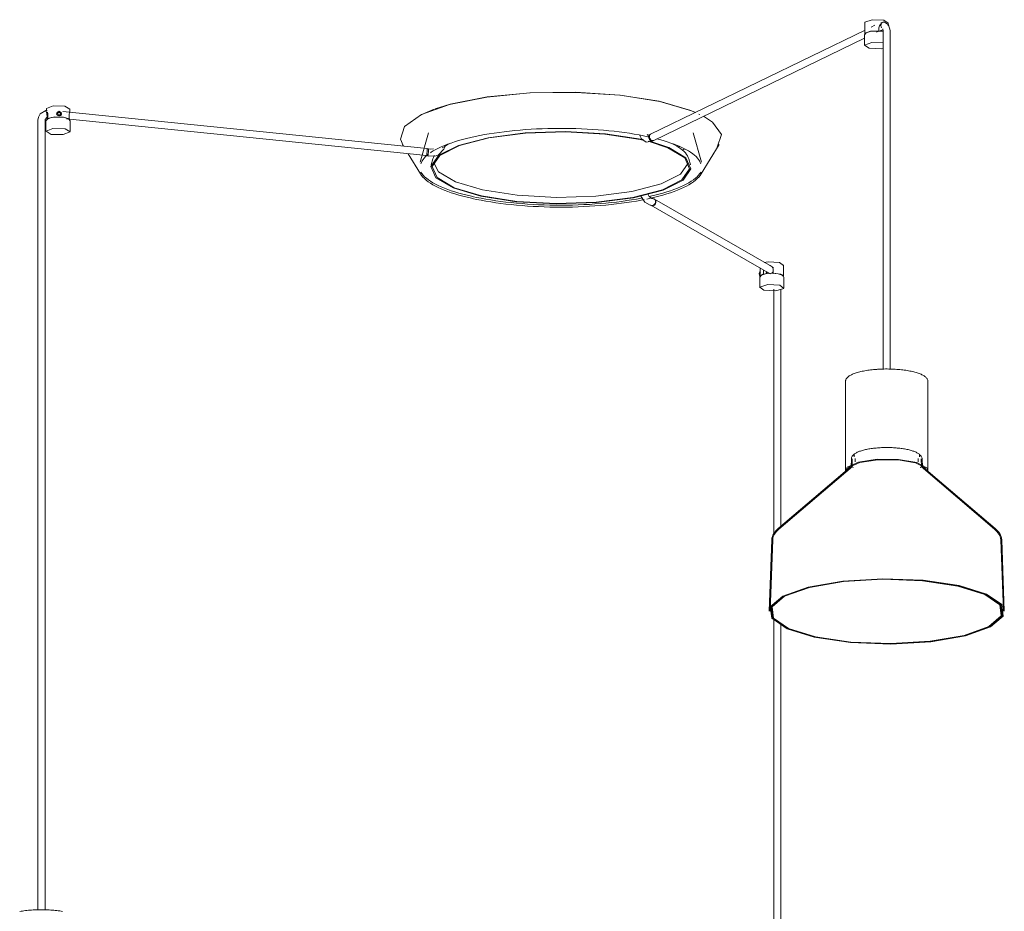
# Model space of a CAD drawing. Header units: millimetres. Extents: x -4228 to 3571, y -1135 to 7565.
# Tile 3 of 6: x -1174 to -336, y -574 to 185. Entities that reach past the tile are written whole.
import ezdxf

# ---------------------------------------------------------------- set-up
doc = ezdxf.new("R2010")
doc.units = ezdxf.units.MM
doc.layers.add('E-LITE-EQPM', color=7, linetype='Continuous', lineweight=20)

# ---------------------------------------------------------------- blocks, each defined once
blk = doc.blocks.new('68593-3L_ 68594-3L KOMBO200 - 64314-54-3L CONGA Black_White pendant lamp ø450-3L-747466-00 Isometrico PDF')
at = {"layer": 'E-LITE-EQPM', "color": 253, "lineweight": 15, "true_color": 0xaaaaaa}
for p, q in [((3496.59, 184.9), (3500.33, 182.32)), ((3480.66, 176.45), (3298.34, 87.9)), ((3480.42, 182.71), (3480.42, 173.1)), ((3489.12, 180.56), (3485.86, 178.98)), ((3492.54, 175.83), (3492.54, 178.38)), ((3495.66, 176.67), (3492.88, 175.49)), ((3495.88, 183.23), (3493.78, 182.34)), ((3497.36, 183.22), (3496.61, 183.33)), ((3496.89, 183.29), (3497.69, 182.93)), ((3500.43, 180.11), (3500.43, 182.71)), ((3300.96, 82.51), (3480.24, 169.58)), ((3480.14, 172.4), (3480.14, 163.28)), ((3490.56, 174.59), (3491.74, 175.16)), ((3491.84, 175.58), (3492.54, 175.83)), ((3496.15, 175.72), (3496.15, 170.3)), ((3496.15, 170.3), (3496.15, -112.12)), ((3502.15, 170.3), (3502.15, 175.72)), ((3502.15, -112.16), (3502.15, 170.3)), ((2784.34, 109.46), (2784.34, 107.72)), ((2784.51, 109.41), (2784.38, 109.7)), ((2804.35, 106.52), (2804.35, 109.46)), ((3305.63, 115.82), (3332.39, 108.05)), ((2777.59, 102.18), (2777.23, 99.7)), ((2783.34, 100.44), (2784.84, 102.1)), ((2785.14, 108.03), (2783.97, 108.11)), ((2784.81, 102.09), (2784.84, 102.1)), ((2784.81, 102.09), (2785.74, 102.03)), ((2785, 101.42), (2784.98, 102.09)), ((2785, 100.52), (2785, 101.42)), ((2785.74, 103.84), (2785.74, 101.28)), ((2785.74, 101.28), (2786.64, 101.26)), ((2793.33, 106.11), (2792.86, 104.54)), ((2793.76, 106.02), (2795.25, 107.03)), ((2794.33, 104.32), (2793.76, 106.02)), ((2795.11, 106.57), (2793.86, 105.72)), ((2794.09, 104.15), (2794.19, 103.86)), ((2794.33, 104.32), (2794.19, 103.86)), ((2795.25, 104.3), (2794.53, 104.32)), ((2795.11, 106.57), (2795.25, 107.03)), ((2796.58, 105.5), (2795.11, 106.57)), ((2795.25, 107.03), (2796.74, 105.95)), ((2795.97, 104.29), (2795.25, 104.3)), ((2796.17, 104.28), (2796.03, 103.82)), ((2796.03, 103.82), (2796.12, 104.1)), ((2796.74, 105.95), (2796.17, 104.28)), ((2796.72, 103.5), (2797.16, 104.95)), ((3108.27, 75.53), (2798.28, 107.23)), ((2801.5, 100.87), (3107.66, 69.56)), ((2803.07, 100.87), (2803.68, 100.86)), ((2803.68, 100.86), (2803.68, 103.41)), ((3104.49, 105.01), (3103.74, 104.65)), ((3333.2, 107.73), (3336.48, 106.37)), ((3340.2, 104.65), (3339.45, 105.01)), ((2777.23, 99.7), (2777.23, 94.28)), ((2777.23, 94.28), (2777.23, -572.29)), ((2783.23, 99.7), (2783.34, 100.44)), ((2783.23, 94.28), (2783.23, 99.7)), ((2783.23, -572.3), (2783.23, 94.28)), ((2784.05, 99.16), (2784.11, 99.53)), ((2784.05, 99.16), (2784.05, 90.04)), ((2804.64, 90.04), (2804.64, 99.16)), ((3109.3, 88.98), (3102.3, 63.96)), ((3295.94, 86.97), (3295.34, 87.59)), ((3296.35, 85.58), (3295.88, 85.68)), ((3295.94, 86.97), (3296.87, 87.17)), ((3298.3, 87.89), (3296.87, 87.17)), ((3297.67, 84.25), (3297.4, 84.97)), ((3298.3, 87.89), (3297.58, 87.53)), ((3341.64, 63.96), (3334.64, 88.98)), ((3087.21, 79.16), (3088.18, 77.58)), ((3108.26, 75.53), (3108.27, 75.53)), ((3109.46, 75.39), (3108.3, 75.52)), ((3108.3, 75.52), (3108.3, 75.52)), ((3108.34, 75.16), (3108.33, 75.44)), ((3110.76, 75), (3108.66, 75.48)), ((3109.46, 75.39), (3109.46, 75.39)), ((3122.86, 76.2), (3123.8, 78.63)), ((3294.66, 81.11), (3299.56, 81.81)), ((3299.18, 82.62), (3298.61, 83.01)), ((3299.8, 82.39), (3299.2, 82.61)), ((3299.56, 81.81), (3300.99, 82.53)), ((3300.41, 82.35), (3299.82, 82.38)), ((3300.28, 82.17), (3300.99, 82.53)), ((3300.96, 82.51), (3300.43, 82.35)), ((3322.99, 77.56), (3322.33, 76.78)), ((3327.23, 75.4), (3325.67, 74.28)), ((3341.45, 54.12), (3356.73, 79.16)), ((3092.1, 71.16), (3102.49, 54.12)), ((3107.31, 69.64), (3109.41, 69.15)), ((3107.62, 69.56), (3108.78, 69.43)), ((3107.63, 69.56), (3107.68, 69.68)), ((3107.72, 69.68), (3107.66, 69.56)), ((3107.7, 69.72), (3107.76, 69.99)), ((3107.79, 69.99), (3107.73, 69.72)), ((3107.73, 69.73), (3108.01, 69.95)), ((3107.76, 69.99), (3107.85, 70.48)), ((3107.88, 70.48), (3107.79, 69.99)), ((3107.85, 70.48), (3107.94, 71.1)), ((3107.97, 71.1), (3107.88, 70.48)), ((3107.95, 71.11), (3108.04, 71.83)), ((3108.06, 71.83), (3107.97, 71.11)), ((3108.04, 71.83), (3108.14, 72.6)), ((3108.14, 72.6), (3108.06, 71.83)), ((3108.07, 70.02), (3108.36, 70.41)), ((3108.28, 74.09), (3108.32, 74.69)), ((3108.32, 74.7), (3108.34, 75.15)), ((3108.41, 70.48), (3108.55, 70.74)), ((3113.11, 66.75), (3111.69, 61.7)), ((3332.25, 61.7), (3330.83, 66.75)), ((3298.06, 27.33), (3299.5, 27.04)), ((3298.25, 27.52), (3298.62, 27.32)), ((3298.55, 27.36), (3399.92, -30.92)), ((3300.72, 32.91), (3299.28, 33.21)), ((3299.39, 27.06), (3299.66, 27.02)), ((3299.66, 27.02), (3299.4, 27.05)), ((3300.12, 27.02), (3299.67, 27.02)), ((3299.69, 27.02), (3300.12, 27.03)), ((3300.86, 27.19), (3300.14, 27.02)), ((3300.79, 27.22), (3300.28, 27.04)), ((3300.72, 32.91), (3301.14, 32.77)), ((3301.23, 27.51), (3300.89, 27.28)), ((3301.47, 32.61), (3301.09, 32.81)), ((3402.91, -25.71), (3301.54, 32.56)), ((3302.55, 28.73), (3302.12, 28.08)), ((3302.46, 30.49), (3302.43, 29.72)), ((3302.81, 29.46), (3302.55, 28.73)), ((3394.91, -21.47), (3398.19, -20.83)), ((3411.42, -33.07), (3411.42, -23.47)), ((3390.77, -30.49), (3391.5, -30.42)), ((3390.92, -32.02), (3390.95, -32.33)), ((3390.95, -32.33), (3391.44, -32.28)), ((3391.59, -29.3), (3391.06, -29.35)), ((3391.41, -26), (3391.41, -33.07)), ((3394.39, -31.09), (3392.56, -31.77)), ((3394.39, -28.53), (3394.44, -27.76)), ((3394.39, -31.09), (3394.39, -28.53)), ((3394.78, -31.41), (3394.39, -31.09)), ((3396.64, -30.25), (3396.67, -30.76)), ((3398.83, -30.33), (3398.46, -30.08)), ((3398.53, -30.69), (3398.5, -30.36)), ((3398.83, -30.33), (3399.31, -30.66)), ((3399.61, -30.6), (3398.91, -30.37)), ((3400.04, -30.64), (3399.68, -30.61)), ((3402.33, -29.58), (3401.78, -30.09)), ((3402.65, -29.12), (3402.35, -29.55)), ((3402.64, -27.75), (3402.64, -30.31)), ((3402.64, -30.31), (3403.02, -30.62)), ((3411.71, -33.77), (3411.28, -33.26)), ((3411.4, -33.22), (3411.39, -32.88)), ((3391.12, -33.77), (3391.12, -42.89)), ((3411.71, -42.89), (3411.71, -33.77)), ((3402.98, -44.2), (3402.98, -252.24)), ((3408.98, -245.96), (3408.98, -44.2)), ((3464.15, -122.44), (3464.15, -198.36)), ((3534.15, -198.36), (3534.15, -122.44)), ((3469.07, -188.54), (3468.83, -195.19)), ((3469.87, -188.57), (3469.63, -195.21)), ((3471.38, -184.83), (3471.38, -186.75)), ((3472.43, -188.29), (3472.43, -191.07)), ((3525.86, -191.07), (3525.86, -188.29)), ((3526.92, -186.75), (3526.92, -184.83)), ((3528.66, -195.21), (3528.42, -188.57)), ((3529.46, -195.19), (3529.22, -188.54)), ((3469.48, -194.45), (3406.83, -247.78)), ((3470, -195.06), (3407.35, -248.39)), ((3590.94, -248.39), (3528.29, -195.06)), ((3591.46, -247.78), (3528.81, -194.45)), ((3401.36, -257.31), (3399.15, -318.07)), ((3402.16, -257.34), (3399.95, -318.07)), ((3598.34, -318.07), (3596.13, -257.34)), ((3599.14, -318.07), (3596.93, -257.31)), ((3402.98, -325.64), (3402.98, -901.4)), ((3408.98, -901.41), (3408.98, -330.17))]:
    blk.add_line(p, q, dxfattribs=at)
for points in [[(3480.45, 182.77, 0), (3480.52, 183.1, 0), (3486.68, 185.29, 0), (3496.59, 184.9, 0)], [(3492.54, 178.38, 0), (3492.66, 179.31, 0), (3493.01, 180.18, 0), (3493.54, 180.92, 0), (3494.21, 181.5, 0)], [(3496.89, 183.29, 0), (3496.06, 183.28, 0), (3495.31, 182.92, 0), (3494.71, 182.24, 0), (3494.34, 181.32, 0), (3494.23, 180.29, 0), (3494.41, 179.26, 0), (3494.83, 178.35, 0)], [(3494.59, 175.29, 0), (3494.6, 175.59, 0), (3494.47, 176.43, 0)], [(3495.09, 175.48, 0), (3494.95, 176.14, 0), (3494.81, 176.41, 0)], [(3495.75, 177.52, 0), (3496.15, 175.84, 0), (3496.15, 175.72, 0)], [(3497.36, 183.22, 0), (3500.78, 180.79, 0), (3502.15, 176.11, 0), (3502.15, 175.72, 0)], [(3480.14, 172.4, 0), (3481.57, 174.14, 0), (3484.96, 175.17, 0), (3490.53, 175.63, 0), (3495.99, 175.16, 0), (3496.21, 175.11, 0)], [(3492.54, 175.83, 0), (3485.4, 175.51, 0), (3480.83, 173.89, 0), (3480.42, 173.09, 0)], [(3484.09, 161.02, 0), (3480.24, 163.68, 0), (3486.58, 165.94, 0), (3496.25, 165.64, 0)], [(3496.4, 160.95, 0), (3494.28, 160.62, 0), (3484.09, 161.02, 0)], [(3087.82, 78.23, 0), (3085.45, 83.62, 0), (3089.04, 94.41, 0), (3103.4, 104.48, 0), (3127.36, 113.02, 0), (3158.99, 119.33, 0), (3195.72, 122.9, 0), (3234.58, 123.45, 0), (3272.42, 120.92, 0), (3306.17, 115.53, 0)], [(3114.97, 109.32, 0), (3127.96, 113.33, 0), (3159.39, 119.6, 0), (3195.89, 123.15, 0), (3234.5, 123.69, 0), (3272.1, 121.18, 0), (3305.63, 115.82, 0)], [(2784.38, 109.7, 0), (2790.09, 111.99, 0), (2800.06, 111.75, 0), (2804.31, 109.23, 0)], [(3103.8, 104.67, 0), (3104.15, 104.84, 0), (3114.22, 109.05, 0)], [(3306.17, 115.53, 0), (3333.09, 107.71, 0), (3336.44, 106.35, 0)], [(2783.96, 108.11, 0), (2779.11, 105.06, 0), (2777.59, 102.18, 0)], [(2784, 108.1, 0), (2784.15, 107.84, 0), (2784.32, 107.26, 0), (2784.5, 106.41, 0), (2784.67, 105.41, 0), (2784.82, 104.38, 0), (2784.92, 103.43, 0), (2784.96, 102.67, 0), (2784.91, 102.21, 0)], [(2804.64, 99.16, 0), (2803.2, 100.9, 0), (2799.82, 101.93, 0), (2794.24, 102.39, 0), (2788.78, 101.92, 0), (2785.54, 100.92, 0), (2784.11, 99.53, 0)], [(2784.98, 106.66, 0), (2785.26, 106.19, 0), (2785.5, 105.55, 0), (2785.68, 104.75, 0), (2785.74, 103.84, 0)], [(2803.68, 100.86, 0), (2798.83, 102.35, 0), (2791.46, 102.53, 0), (2785.74, 101.28, 0)], [(2795.19, 103.41, 0), (2794.84, 103.44, 0), (2794.18, 103.67, 0), (2793.65, 104.1, 0), (2793.3, 104.66, 0), (2793.18, 105.32, 0)], [(2793.2, 105.58, 0), (2793.3, 105.98, 0), (2793.65, 106.56, 0), (2794.18, 107, 0), (2794.84, 107.22, 0)], [(2795.25, 107.45, 0), (2793.25, 105.58, 0), (2795.25, 103.61, 0)], [(2797.16, 105.22, 0), (2797.04, 104.58, 0), (2796.7, 104.02, 0), (2796.18, 103.63, 0), (2795.53, 103.43, 0), (2795.22, 103.41, 0)], [(2795.25, 103.61, 0), (2797.24, 105.48, 0), (2795.25, 107.45, 0)], [(2795.53, 107.21, 0), (2796.18, 106.95, 0), (2796.7, 106.49, 0), (2797.04, 105.89, 0), (2797.12, 105.63, 0)], [(2803.68, 103.41, 0), (2803.73, 104.32, 0), (2803.84, 105.11, 0), (2804, 105.75, 0), (2804.16, 106.21, 0), (2804.29, 106.48, 0), (2804.34, 106.54, 0)], [(3343.31, 103.07, 0), (3351.02, 98.09, 0), (3358.49, 87.46, 0), (3354.9, 76.67, 0)], [(2784.09, 90.28, 0), (2789.97, 92.63, 0), (2800.22, 92.39, 0), (2804.6, 89.8, 0)], [(3111.05, 72.03, 0), (3111.58, 72.41, 0), (3113.49, 73.61, 0), (3115.58, 74.79, 0), (3117.85, 75.95, 0), (3120.28, 77.09, 0), (3122.88, 78.2, 0), (3125.64, 79.28, 0), (3128.56, 80.33, 0), (3131.63, 81.35, 0), (3134.84, 82.33, 0), (3138.2, 83.28, 0), (3141.69, 84.2, 0), (3145.32, 85.07, 0), (3149.06, 85.9, 0), (3152.93, 86.69, 0), (3156.9, 87.44, 0), (3160.99, 88.14, 0), (3165.16, 88.79, 0), (3169.44, 89.4, 0), (3173.79, 89.96, 0), (3178.22, 90.47, 0), (3182.73, 90.94, 0), (3187.3, 91.35, 0), (3191.92, 91.71, 0), (3196.59, 92.02, 0), (3201.3, 92.27, 0), (3206.05, 92.48, 0), (3210.82, 92.63, 0), (3215.61, 92.73, 0), (3220.41, 92.77, 0), (3225.21, 92.76, 0), (3230.01, 92.7, 0), (3234.79, 92.58, 0), (3239.55, 92.41, 0), (3244.29, 92.19, 0), (3248.99, 91.92, 0), (3253.64, 91.59, 0), (3258.25, 91.21, 0), (3262.79, 90.78, 0), (3267.27, 90.3, 0), (3271.68, 89.77, 0), (3276.01, 89.2, 0), (3280.24, 88.57, 0), (3284.39, 87.9, 0), (3288.44, 87.18, 0), (3292.37, 86.42, 0), (3295.88, 85.68, 0)], [(2804.6, 89.8, 0), (2798.72, 87.44, 0), (2788.47, 87.69, 0), (2784.09, 90.28, 0)], [(3134.83, 78.28, 0), (3160.15, 84.85, 0), (3191.52, 88.92, 0), (3225.87, 90.09, 0), (3259.84, 88.25, 0), (3290.1, 83.57, 0), (3292.39, 83.06, 0)], [(3135.65, 78.1, 0), (3160.73, 84.61, 0), (3191.81, 88.64, 0), (3225.83, 89.8, 0), (3259.49, 87.97, 0), (3289.46, 83.34, 0), (3292.77, 82.59, 0)], [(3294.66, 81.11, 0), (3290.46, 83.83, 0), (3288.84, 87.15, 0)], [(3299.1, 82.04, 0), (3298.49, 82.27, 0), (3297.9, 82.67, 0), (3297.38, 83.22, 0), (3296.97, 83.89, 0), (3296.69, 84.62, 0), (3296.57, 85.36, 0), (3296.6, 86.07, 0), (3296.8, 86.7, 0), (3297.14, 87.19, 0), (3297.6, 87.53, 0), (3297.86, 87.63, 0)], [(3297.4, 84.98, 0), (3297.28, 85.72, 0), (3297.32, 86.43, 0), (3297.52, 87.06, 0), (3297.87, 87.56, 0), (3298.33, 87.9, 0), (3298.34, 87.9, 0)], [(3298.31, 87.89, 0), (3297.85, 87.55, 0), (3297.51, 87.06, 0), (3297.32, 86.43, 0), (3297.28, 85.72, 0), (3297.41, 84.98, 0), (3297.69, 84.25, 0), (3298.1, 83.58, 0), (3298.61, 83.03, 0), (3299.2, 82.63, 0), (3299.82, 82.4, 0)], [(3298.31, 87.89, 0), (3297.85, 87.55, 0), (3297.51, 87.06, 0), (3297.32, 86.43, 0), (3297.28, 85.72, 0), (3297.41, 84.98, 0), (3297.69, 84.25, 0), (3298.1, 83.58, 0), (3298.61, 83.03, 0), (3299.2, 82.63, 0), (3299.82, 82.4, 0)], [(3298.59, 83.03, 0), (3298.08, 83.58, 0), (3297.68, 84.24, 0)], [(3340.98, 62.59, 0), (3340.56, 63.8, 0), (3339.95, 65.03, 0), (3339.15, 66.26, 0), (3338.17, 67.5, 0), (3337, 68.73, 0), (3335.64, 69.97, 0), (3334.09, 71.19, 0), (3332.36, 72.41, 0), (3330.45, 73.61, 0), (3328.36, 74.79, 0), (3326.09, 75.95, 0), (3323.66, 77.09, 0), (3321.06, 78.2, 0), (3318.3, 79.28, 0), (3315.38, 80.33, 0), (3312.31, 81.35, 0), (3309.1, 82.33, 0), (3305.74, 83.28, 0), (3303.67, 83.82, 0)], [(3108.3, 75.44, 0), (3108.31, 75.16, 0), (3108.3, 74.7, 0), (3108.27, 74.09, 0), (3108.22, 73.37, 0), (3108.15, 72.61, 0)], [(3108.85, 75.4, 0), (3108.56, 75.5, 0), (3108.3, 75.43, 0)], [(3309.11, 40.33, 0), (3283.79, 33.76, 0), (3252.42, 29.69, 0), (3218.07, 28.52, 0), (3184.1, 30.36, 0), (3153.84, 35.04, 0), (3130.25, 42.09, 0), (3115.63, 50.82, 0), (3111.43, 60.39, 0), (3118.04, 69.85, 0), (3134.83, 78.28, 0)], [(3308.29, 40.51, 0), (3283.21, 34, 0), (3252.14, 29.97, 0), (3218.11, 28.81, 0), (3184.45, 30.63, 0), (3154.48, 35.26, 0), (3131.1, 42.25, 0), (3116.63, 50.9, 0), (3112.46, 60.38, 0), (3119.01, 69.75, 0), (3135.65, 78.1, 0)], [(3117.98, 70.39, 0), (3122.42, 75.21, 0), (3122.86, 76.2, 0)], [(3121, 76.2, 0), (3121.63, 76.64, 0), (3123.43, 77.77, 0), (3125.38, 78.87, 0), (3127.48, 79.94, 0), (3128.07, 80.22, 0)], [(3296.14, 81.77, 0), (3312.84, 76.36, 0), (3327.31, 67.7, 0), (3331.48, 58.23, 0), (3324.93, 48.86, 0), (3308.29, 40.51, 0)], [(3297.66, 81.76, 0), (3313.7, 76.52, 0), (3328.31, 67.78, 0), (3332.51, 58.22, 0), (3325.9, 48.76, 0), (3309.11, 40.33, 0)], [(3299.1, 82.04, 0), (3299.71, 82, 0), (3300.26, 82.16, 0), (3300.61, 82.39, 0)], [(3299.82, 82.4, 0), (3300.42, 82.36, 0), (3300.98, 82.52, 0), (3300.99, 82.53, 0)], [(3299.82, 82.4, 0), (3300.42, 82.36, 0), (3300.98, 82.52, 0), (3300.99, 82.53, 0)], [(3330.83, 66.75, 0), (3330.37, 68.07, 0), (3329.72, 69.37, 0), (3328.9, 70.64, 0), (3327.91, 71.89, 0), (3326.75, 73.11, 0), (3325.43, 74.31, 0), (3323.95, 75.49, 0), (3322.31, 76.64, 0), (3320.51, 77.77, 0), (3318.56, 78.87, 0), (3316.46, 79.94, 0)], [(3102.96, 62.59, 0), (3103.38, 63.8, 0), (3103.99, 65.03, 0), (3104.79, 66.26, 0), (3105.77, 67.5, 0), (3106.94, 68.73, 0), (3107.85, 69.56, 0)], [(3108.14, 72.61, 0), (3108.22, 73.37, 0), (3108.28, 74.09, 0)], [(3108.84, 69.55, 0), (3108.92, 69.86, 0), (3109.01, 70.35, 0), (3109.1, 70.97, 0), (3109.2, 71.7, 0), (3109.29, 72.47, 0), (3109.37, 73.24, 0), (3109.44, 73.95, 0), (3109.48, 74.56, 0), (3109.5, 75.02, 0), (3109.49, 75.3, 0)], [(3109.41, 69.15, 0), (3116, 69.47, 0), (3117.98, 70.39, 0)], [(3113.52, 75.37, 0), (3110.78, 75, 0), (3110.76, 75, 0)], [(3113.11, 66.75, 0), (3113.57, 68.07, 0), (3114.22, 69.37, 0), (3114.5, 69.81, 0)], [(3307.23, 45.56, 0), (3282.46, 39.13, 0), (3251.77, 35.15, 0), (3218.15, 34, 0), (3184.92, 35.8, 0), (3155.3, 40.38, 0), (3132.22, 47.28, 0), (3117.92, 55.83, 0), (3113.74, 64.08, 0)], [(3330.14, 63.06, 0), (3323.66, 53.8, 0), (3307.23, 45.56, 0)], [(3102.49, 54.12, 0), (3103.45, 52.72, 0), (3104.59, 51.35, 0), (3105.92, 50, 0), (3107.43, 48.68, 0), (3109.13, 47.38, 0), (3110.99, 46.11, 0), (3113.03, 44.87, 0), (3115.24, 43.65, 0), (3117.62, 42.47, 0), (3120.15, 41.31, 0), (3122.85, 40.18, 0), (3125.71, 39.09, 0), (3128.72, 38.03, 0), (3131.87, 37, 0), (3135.17, 36.01, 0), (3138.6, 35.06, 0), (3142.16, 34.15, 0), (3145.85, 33.28, 0), (3147.64, 32.88, 0)], [(3102.75, 55.61, 0), (3103.68, 54.25, 0), (3104.8, 52.91, 0), (3106.11, 51.59, 0), (3107.6, 50.29, 0), (3109.26, 49.01, 0), (3111.11, 47.75, 0), (3113.13, 46.52, 0), (3115.33, 45.31, 0), (3117.69, 44.13, 0), (3120.21, 42.98, 0), (3122.9, 41.85, 0), (3125.75, 40.76, 0), (3128.75, 39.71, 0), (3131.89, 38.68, 0), (3135.18, 37.7, 0), (3138.61, 36.75, 0), (3142.17, 35.84, 0), (3145.86, 34.97, 0), (3147.64, 34.57, 0)], [(3341.45, 54.12, 0), (3340.49, 52.72, 0), (3339.35, 51.35, 0), (3338.02, 50, 0), (3336.51, 48.68, 0), (3334.82, 47.38, 0), (3332.95, 46.11, 0), (3330.91, 44.87, 0), (3328.7, 43.65, 0), (3326.33, 42.47, 0), (3323.79, 41.31, 0), (3321.09, 40.18, 0), (3318.23, 39.09, 0), (3315.22, 38.03, 0), (3312.07, 37, 0), (3308.78, 36.01, 0), (3305.34, 35.06, 0), (3301.78, 34.15, 0), (3298.09, 33.28, 0), (3295.14, 32.64, 0)], [(3341.19, 55.61, 0), (3340.26, 54.25, 0), (3339.14, 52.91, 0), (3337.83, 51.59, 0), (3336.35, 50.29, 0), (3334.68, 49.01, 0), (3332.83, 47.75, 0), (3330.81, 46.52, 0), (3328.62, 45.31, 0), (3326.25, 44.13, 0), (3323.73, 42.98, 0), (3321.04, 41.85, 0), (3318.19, 40.76, 0), (3315.19, 39.71, 0), (3312.05, 38.68, 0), (3308.76, 37.7, 0), (3305.33, 36.75, 0), (3301.77, 35.84, 0), (3298.08, 34.97, 0), (3296.76, 34.68, 0)], [(3291.43, 33.57, 0), (3290.35, 33.36, 0), (3286.32, 32.62, 0), (3282.18, 31.92, 0), (3277.95, 31.27, 0), (3273.63, 30.67, 0), (3269.23, 30.12, 0), (3264.75, 29.62, 0), (3260.2, 29.17, 0), (3255.6, 28.77, 0), (3250.94, 28.42, 0), (3246.23, 28.12, 0), (3241.49, 27.88, 0), (3236.71, 27.69, 0), (3231.91, 27.55, 0), (3227.09, 27.47, 0), (3222.27, 27.44, 0), (3217.44, 27.46, 0), (3212.63, 27.54, 0), (3207.82, 27.67, 0), (3203.04, 27.85, 0), (3198.3, 28.09, 0), (3193.58, 28.38, 0), (3188.92, 28.72, 0), (3184.3, 29.12, 0), (3179.75, 29.56, 0), (3175.26, 30.06, 0), (3170.85, 30.6, 0), (3166.52, 31.2, 0), (3162.28, 31.84, 0), (3158.13, 32.53, 0), (3154.08, 33.26, 0), (3150.15, 34.04, 0), (3147.64, 34.57, 0)], [(3298.06, 27.33, 0), (3293.45, 29.94, 0), (3290.07, 35.15, 0)], [(3299.28, 33.21, 0), (3297.15, 34.77, 0), (3296.25, 36.52, 0)], [(3292.7, 32.14, 0), (3290.35, 31.67, 0), (3286.31, 30.93, 0), (3282.18, 30.23, 0), (3277.95, 29.59, 0), (3273.62, 28.99, 0), (3269.22, 28.43, 0), (3264.74, 27.93, 0), (3260.2, 27.48, 0), (3255.59, 27.08, 0), (3250.93, 26.73, 0), (3246.23, 26.44, 0), (3241.48, 26.19, 0), (3236.71, 26, 0), (3231.91, 25.86, 0), (3227.09, 25.78, 0), (3222.27, 25.75, 0), (3217.45, 25.77, 0), (3212.63, 25.85, 0), (3207.83, 25.98, 0), (3203.05, 26.17, 0), (3198.3, 26.4, 0), (3193.59, 26.69, 0), (3188.92, 27.04, 0), (3184.31, 27.43, 0), (3179.76, 27.87, 0), (3175.27, 28.37, 0), (3170.86, 28.91, 0), (3166.53, 29.51, 0), (3162.28, 30.15, 0), (3158.13, 30.84, 0), (3154.09, 31.57, 0), (3150.15, 32.35, 0), (3147.64, 32.88, 0)], [(3299.76, 27.22, 0), (3300.49, 27.39, 0), (3301.17, 27.75, 0), (3301.74, 28.28, 0), (3302.18, 28.93, 0), (3302.44, 29.66, 0), (3302.51, 30.43, 0), (3302.39, 31.19, 0), (3302.09, 31.87, 0), (3301.62, 32.44, 0), (3301.01, 32.85, 0), (3300.32, 33.08, 0), (3299.58, 33.11, 0)], [(3300.12, 27.03, 0), (3300.86, 27.2, 0), (3301.53, 27.56, 0), (3302.11, 28.08, 0), (3302.54, 28.73, 0), (3302.81, 29.46, 0), (3302.89, 30.23, 0), (3302.77, 30.98, 0), (3302.47, 31.67, 0), (3302, 32.23, 0), (3301.54, 32.57, 0)], [(3302.11, 28.07, 0), (3301.54, 27.55, 0), (3300.87, 27.19, 0)], [(3301.47, 32.61, 0), (3301.99, 32.24, 0), (3302.46, 31.67, 0), (3302.76, 30.99, 0), (3302.89, 30.23, 0), (3302.81, 29.46, 0)], [(3398.19, -20.83, 0), (3408, -21.37, 0), (3411.23, -24.01, 0)], [(3399.53, -23.81, 0), (3400.05, -23.99, 0), (3400.89, -24.47, 0), (3401.61, -25.12, 0), (3402.16, -25.91, 0), (3402.52, -26.81, 0), (3402.64, -27.75, 0)], [(3391.25, -33.27, 0), (3390.6, -30.82, 0), (3391.25, -29.42, 0)], [(3391.12, -33.77, 0), (3392.56, -32.04, 0), (3395.94, -31, 0), (3398.21, -30.69, 0)], [(3391.58, -32.57, 0), (3391.42, -32.93, 0), (3391.41, -33.05, 0)], [(3391.66, -29.35, 0), (3391.56, -29.63, 0), (3391.51, -30.11, 0), (3391.49, -30.73, 0)], [(3396.96, -29.2, 0), (3396.76, -29.61, 0), (3396.64, -30.25, 0)], [(3397.35, -29.18, 0), (3397.23, -30.19, 0), (3397.28, -30.95, 0)], [(3411.17, -33.12, 0), (3410.27, -32.04, 0), (3406.88, -31, 0), (3401.31, -30.54, 0), (3398.21, -30.69, 0)], [(3401.75, -30.1, 0), (3401.08, -30.46, 0), (3400.51, -30.61, 0)], [(3410.43, -31.86, 0), (3409.03, -31.27, 0), (3402.64, -30.31, 0)], [(3404.73, -45.61, 0), (3394.63, -45.05, 0), (3391.32, -42.34, 0), (3398.1, -40.18, 0)], [(3398.1, -40.18, 0), (3408.19, -40.74, 0), (3411.51, -43.45, 0), (3404.73, -45.61, 0)], [(3464.15, -122.44, 0), (3464.18, -121.92, 0), (3464.29, -121.42, 0), (3464.47, -120.93, 0), (3464.71, -120.45, 0), (3465.01, -120, 0), (3465.36, -119.56, 0), (3465.76, -119.14, 0), (3466.21, -118.73, 0), (3466.72, -118.34, 0), (3467.26, -117.95, 0), (3467.86, -117.58, 0), (3468.5, -117.22, 0), (3469.18, -116.87, 0), (3469.91, -116.53, 0), (3470.69, -116.21, 0), (3471.5, -115.89, 0), (3472.36, -115.58, 0), (3473.26, -115.28, 0), (3474.2, -115, 0), (3475.18, -114.72, 0), (3476.19, -114.46, 0), (3477.24, -114.21, 0), (3478.32, -113.97, 0), (3479.44, -113.74, 0), (3480.58, -113.53, 0), (3481.76, -113.32, 0), (3482.96, -113.14, 0), (3484.19, -112.96, 0), (3485.44, -112.8, 0), (3486.71, -112.66, 0), (3488, -112.53, 0), (3489.31, -112.41, 0), (3490.63, -112.31, 0), (3491.27, -112.26, 0)], [(3534.15, -122.44, 0), (3534.11, -121.92, 0), (3534, -121.42, 0), (3533.83, -120.93, 0), (3533.59, -120.45, 0), (3533.29, -120, 0), (3532.94, -119.56, 0), (3532.53, -119.14, 0), (3532.08, -118.73, 0), (3531.58, -118.34, 0), (3531.03, -117.95, 0), (3530.44, -117.58, 0), (3529.8, -117.22, 0), (3529.11, -116.87, 0), (3528.38, -116.53, 0), (3527.61, -116.21, 0), (3526.79, -115.89, 0), (3525.93, -115.58, 0), (3525.04, -115.28, 0), (3524.1, -115, 0), (3523.12, -114.72, 0), (3522.11, -114.46, 0), (3521.06, -114.21, 0), (3519.97, -113.97, 0), (3518.86, -113.74, 0), (3517.71, -113.53, 0), (3516.54, -113.32, 0), (3515.34, -113.14, 0), (3514.11, -112.96, 0), (3512.86, -112.8, 0), (3511.59, -112.66, 0), (3510.3, -112.53, 0), (3508.99, -112.41, 0), (3507.67, -112.31, 0), (3506.33, -112.22, 0), (3504.98, -112.15, 0), (3503.62, -112.09, 0), (3502.26, -112.05, 0), (3500.89, -112.02, 0), (3499.52, -112.01, 0), (3498.15, -112.01, 0), (3496.78, -112.03, 0), (3495.41, -112.06, 0), (3494.05, -112.11, 0), (3492.69, -112.18, 0), (3491.35, -112.26, 0), (3491.27, -112.26, 0)], [(3469.07, -188.54, 0), (3469.14, -187.94, 0), (3469.28, -187.36, 0), (3469.5, -186.82, 0), (3469.78, -186.31, 0), (3470.1, -185.83, 0), (3470.47, -185.39, 0), (3470.88, -184.98, 0), (3471.33, -184.59, 0), (3471.81, -184.22, 0), (3472.33, -183.87, 0), (3472.88, -183.54, 0), (3473.46, -183.22, 0), (3474.07, -182.92, 0), (3474.72, -182.62, 0), (3475.4, -182.34, 0), (3476.12, -182.06, 0), (3476.86, -181.8, 0), (3477.64, -181.55, 0), (3478.45, -181.31, 0), (3479.29, -181.08, 0), (3480.15, -180.86, 0), (3481.05, -180.65, 0), (3481.97, -180.45, 0), (3482.91, -180.26, 0), (3483.88, -180.08, 0), (3484.87, -179.92, 0), (3485.88, -179.76, 0), (3486.92, -179.62, 0), (3487.97, -179.49, 0), (3489.03, -179.37, 0), (3490.12, -179.26, 0), (3491.21, -179.17, 0), (3492.32, -179.09, 0), (3493.44, -179.02, 0), (3494.57, -178.96, 0), (3495.7, -178.92, 0), (3496.84, -178.88, 0), (3497.98, -178.86, 0), (3499.13, -178.86, 0), (3500.27, -178.86, 0), (3501.42, -178.88, 0), (3502.56, -178.91, 0), (3503.69, -178.96, 0), (3504.82, -179.02, 0), (3505.94, -179.08, 0), (3507.04, -179.17, 0), (3508.14, -179.26, 0), (3509.22, -179.37, 0), (3510.29, -179.49, 0), (3511.34, -179.62, 0), (3512.38, -179.76, 0), (3513.39, -179.91, 0), (3514.38, -180.08, 0), (3515.35, -180.25, 0), (3516.3, -180.44, 0), (3516.86, -180.56, 0)], [(3529.22, -188.54, 0), (3529.16, -187.94, 0), (3529.01, -187.36, 0), (3528.8, -186.82, 0), (3528.52, -186.31, 0), (3528.19, -185.83, 0), (3527.82, -185.39, 0), (3527.41, -184.98, 0), (3526.96, -184.59, 0), (3526.48, -184.22, 0), (3525.97, -183.87, 0), (3525.42, -183.54, 0), (3524.84, -183.22, 0), (3524.22, -182.92, 0), (3523.57, -182.62, 0), (3522.89, -182.34, 0), (3522.18, -182.06, 0), (3521.43, -181.8, 0), (3520.65, -181.55, 0), (3519.85, -181.31, 0), (3519.01, -181.08, 0), (3518.14, -180.86, 0), (3517.25, -180.65, 0), (3516.86, -180.56, 0)], [(3464.24, -198.86, 0), (3465.63, -195.56, 0), (3475.16, -191.27, 0), (3491.11, -188.88, 0)], [(3465.85, -197.35, 0), (3467.07, -195.68, 0), (3476.19, -191.57, 0), (3491.46, -189.28, 0)], [(3471.06, -185.93, 0), (3471.43, -185.56, 0), (3471.84, -185.21, 0)], [(3471.06, -185.93, 0), (3471.43, -185.56, 0), (3471.84, -185.21, 0)], [(3491.11, -188.88, 0), (3509.22, -189.03, 0), (3524.63, -191.68, 0), (3533.21, -196.13, 0), (3534.03, -198.9, 0)], [(3491.46, -189.28, 0), (3508.79, -189.43, 0), (3523.54, -191.97, 0), (3531.75, -196.22, 0), (3532.47, -197.4, 0)], [(3527.56, -186.32, 0), (3527.23, -185.93, 0), (3526.87, -185.56, 0)], [(3527.56, -186.32, 0), (3527.23, -185.93, 0), (3526.87, -185.56, 0)], [(3468.83, -195.19, 0), (3468.83, -195.21, 0), (3468.83, -195.22, 0)], [(3469.57, -195.52, 0), (3469.58, -195.49, 0), (3469.65, -195.41, 0), (3469.77, -195.27, 0), (3469.95, -195.1, 0), (3470, -195.06, 0)], [(3469.63, -195.21, 0), (3469.62, -195.36, 0), (3469.59, -195.46, 0), (3469.57, -195.52, 0), (3469.57, -195.52, 0)], [(3470.25, -195.94, 0), (3470.27, -195.91, 0), (3470.36, -195.82, 0), (3470.5, -195.68, 0), (3470.52, -195.67, 0)], [(3528.05, -195.94, 0), (3528.02, -195.91, 0), (3527.94, -195.82, 0), (3527.79, -195.68, 0), (3527.77, -195.67, 0)], [(3528.73, -195.52, 0), (3528.71, -195.49, 0), (3528.65, -195.41, 0), (3528.53, -195.27, 0), (3528.34, -195.1, 0), (3528.29, -195.06, 0)], [(3528.66, -195.21, 0), (3528.68, -195.36, 0), (3528.71, -195.46, 0), (3528.73, -195.52, 0), (3528.73, -195.52, 0)], [(3529.46, -195.19, 0), (3529.47, -195.21, 0), (3529.47, -195.22, 0)], [(3401.36, -257.31, 0), (3401.51, -255.95, 0), (3401.85, -254.61, 0), (3402.36, -253.31, 0), (3403.05, -252.05, 0), (3403.89, -250.83, 0), (3404.88, -249.65, 0), (3406.02, -248.51, 0), (3406.83, -247.78, 0)], [(3402.16, -257.34, 0), (3402.3, -256.09, 0), (3402.61, -254.86, 0), (3403.09, -253.65, 0), (3403.73, -252.47, 0), (3404.52, -251.32, 0), (3405.47, -250.19, 0), (3406.56, -249.09, 0), (3407.35, -248.39, 0)], [(3402.16, -257.34, 0), (3402.3, -256.09, 0), (3402.61, -254.86, 0), (3403.09, -253.65, 0), (3403.73, -252.47, 0), (3404.52, -251.32, 0), (3405.47, -250.19, 0), (3406.56, -249.09, 0), (3407.35, -248.39, 0)], [(3596.13, -257.34, 0), (3596, -256.09, 0), (3595.69, -254.86, 0), (3595.21, -253.65, 0), (3594.57, -252.47, 0), (3593.77, -251.32, 0), (3592.82, -250.19, 0), (3591.73, -249.09, 0), (3590.94, -248.39, 0)], [(3596.13, -257.34, 0), (3596, -256.09, 0), (3595.69, -254.86, 0), (3595.21, -253.65, 0), (3594.57, -252.47, 0), (3593.77, -251.32, 0), (3592.82, -250.19, 0), (3591.73, -249.09, 0), (3590.94, -248.39, 0)], [(3596.93, -257.31, 0), (3596.79, -255.95, 0), (3596.45, -254.61, 0), (3595.93, -253.31, 0), (3595.25, -252.05, 0), (3594.41, -250.83, 0), (3593.41, -249.65, 0), (3592.28, -248.51, 0), (3591.46, -247.78, 0)], [(3437.55, -340.29, 0), (3414.32, -333.1, 0), (3401.32, -324.13, 0), (3400.13, -314.46, 0), (3410.87, -305.27, 0), (3432.26, -297.65, 0), (3461.72, -292.52, 0), (3495.69, -290.52, 0), (3530.08, -291.87, 0), (3560.74, -296.41, 0)], [(3438.05, -340.11, 0), (3415, -332.98, 0), (3402.11, -324.08, 0), (3400.92, -314.5, 0), (3411.58, -305.37, 0), (3432.8, -297.81, 0), (3462.02, -292.73, 0), (3495.72, -290.74, 0), (3529.84, -292.08, 0), (3560.25, -296.59, 0)], [(3438.05, -340.11, 0), (3415, -332.98, 0), (3402.11, -324.08, 0), (3400.92, -314.5, 0), (3411.58, -305.37, 0), (3432.8, -297.81, 0), (3462.02, -292.73, 0), (3495.72, -290.74, 0), (3529.84, -292.08, 0), (3560.25, -296.59, 0)], [(3438.54, -339.94, 0), (3415.68, -332.86, 0), (3402.89, -324.04, 0), (3401.71, -314.53, 0), (3412.28, -305.48, 0), (3433.33, -297.98, 0), (3462.32, -292.94, 0), (3495.75, -290.96, 0), (3529.59, -292.29, 0), (3559.76, -296.76, 0)], [(3560.74, -296.41, 0), (3583.97, -303.6, 0), (3596.97, -312.57, 0), (3598.17, -322.24, 0), (3587.43, -331.43, 0), (3566.03, -339.05, 0), (3536.57, -344.18, 0), (3502.6, -346.18, 0), (3468.21, -344.83, 0), (3437.55, -340.29, 0)], [(3560.25, -296.59, 0), (3583.29, -303.72, 0), (3596.19, -312.62, 0), (3597.38, -322.2, 0), (3586.72, -331.33, 0), (3565.5, -338.89, 0), (3536.28, -343.97, 0), (3502.57, -345.96, 0), (3468.46, -344.62, 0), (3438.05, -340.11, 0)], [(3560.25, -296.59, 0), (3583.29, -303.72, 0), (3596.19, -312.62, 0), (3597.38, -322.2, 0), (3586.72, -331.33, 0), (3565.5, -338.89, 0), (3536.28, -343.97, 0), (3502.57, -345.96, 0), (3468.46, -344.62, 0), (3438.05, -340.11, 0)], [(3559.76, -296.76, 0), (3582.61, -303.84, 0), (3595.4, -312.66, 0), (3596.58, -322.17, 0), (3586.01, -331.22, 0), (3564.96, -338.72, 0), (3535.98, -343.76, 0), (3502.55, -345.74, 0), (3468.71, -344.41, 0), (3438.54, -339.94, 0)], [(2761.67, -573.72, 0), (2762.85, -573.52, 0), (2764.05, -573.33, 0), (2765.27, -573.16, 0), (2766.52, -573, 0), (2767.8, -572.85, 0), (2769.09, -572.72, 0), (2770.4, -572.6, 0), (2771.72, -572.5, 0), (2773.06, -572.41, 0), (2774.4, -572.34, 0), (2775.76, -572.28, 0), (2777.13, -572.24, 0), (2778.49, -572.21, 0), (2779.87, -572.2, 0), (2781.24, -572.2, 0), (2782.61, -572.22, 0), (2783.98, -572.26, 0), (2785.34, -572.31, 0), (2786.69, -572.37, 0), (2788.04, -572.45, 0), (2789.37, -572.54, 0), (2790.68, -572.65, 0), (2791.98, -572.78, 0), (2793.27, -572.91, 0), (2794.53, -573.07, 0), (2795.77, -573.23, 0), (2796.98, -573.41, 0), (2798.17, -573.61, 0)]]:
    blk.add_polyline3d(points, dxfattribs=at)

msp = doc.modelspace()

# ---------------------------------------------------------------- block references
at = {"layer": 'E-LITE-EQPM', "color": 253, "lineweight": 15, "true_color": 0xaaaaaa}
msp.add_blockref('68593-3L_ 68594-3L KOMBO200 - 64314-54-3L CONGA Black_White pendant lamp ø450-3L-747466-00 Isometrico PDF', (-3935.59, 0), dxfattribs=at)

doc.saveas('drawing.dxf')
